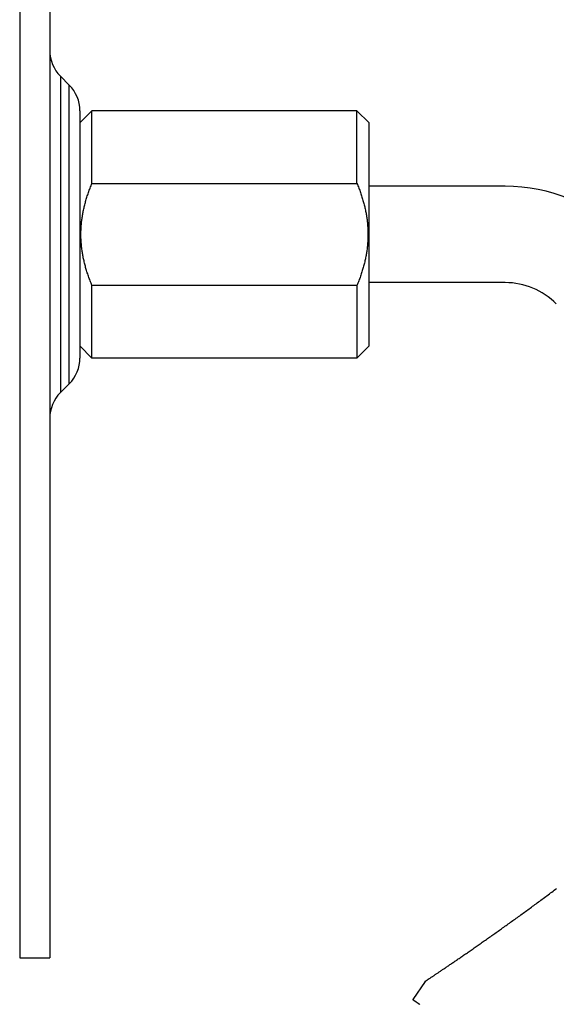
# Model space of a CAD drawing. Extents: x 1045 to 1651, y 1490 to 2391.
# Tile 19 of 39: x 1388 to 1433, y 1643 to 1725. Entities that reach past the tile are written whole.
import ezdxf

# ---------------------------------------------------------------- set-up
doc = ezdxf.new("R2010")
doc.units = 0
doc.layers.add('KF_SONA_5_SIDE_34_', color=7, linetype='CONTINUOUS')

# ---------------------------------------------------------------- blocks, each defined once
blk = doc.blocks.new('*U22')
at = {"layer": 'KF_SONA_5_SIDE_34_'}
for p, q in [((0, 60), (0, -60)), ((2.5, 60), (2.5, -60)), ((3.37868, 13.12132), (3.37868, -13.12132)), ((4.12132, 12.37868), (3.37868, 13.12132)), ((4.12132, -12.37868), (4.12132, 12.37868)), ((5, 10.25736), (5, -10.25736)), ((5, 9.24966), (6.00034, 10.25)), ((6.00034, 4.23323), (6.00034, 10.25)), ((27.99966, 10.25), (6.00034, 10.25)), ((29, 9.24966), (27.99966, 10.25)), ((27.99966, 4.23323), (27.99966, 10.25)), ((29, -9.24966), (29, 9.24966)), ((6.00034, 4.23323), (27.99966, 4.23323)), ((40.30748, 4), (29, 4)), ((40.30748, -4), (29, -4)), ((6.00034, -10.25), (6.00034, -4.23323)), ((27.99966, -4.23323), (6.00034, -4.23323)), ((27.99966, -4.23323), (27.99966, -10.25)), ((5, -9.24966), (6.00034, -10.25)), ((29, -9.24966), (27.99966, -10.25)), ((27.99966, -10.25), (6.00034, -10.25)), ((4.12132, -12.37868), (3.37868, -13.12132)), ((0, -60), (2.5, -60)), ((33.66625, -61.948), (32.64308, -63.46491))]:
    blk.add_line(p, q, dxfattribs=at)
for points in [[(33.6678, -61.947, 0), (33.6682, -61.9467, 0), (33.6701, -61.9455, 0), (33.6734, -61.9432, 0), (33.6781, -61.9401, 0), (33.6842, -61.936, 0), (33.6918, -61.9309, 0), (33.7008, -61.9249, 0), (33.7112, -61.9179, 0), (33.7231, -61.9099, 0), (33.7365, -61.901, 0), (33.7512, -61.8911, 0), (33.7673, -61.8803, 0), (33.7849, -61.8686, 0), (33.8038, -61.8559, 0), (33.824, -61.8424, 0), (33.8456, -61.8279, 0), (33.8686, -61.8125, 0), (33.8928, -61.7963, 0), (33.9184, -61.7791, 0), (33.9452, -61.7611, 0), (33.9733, -61.7423, 0), (34.0027, -61.7226, 0), (34.0333, -61.702, 0), (34.0652, -61.6806, 0), (34.0983, -61.6584, 0), (34.1326, -61.6353, 0), (34.1681, -61.6115, 0), (34.2048, -61.5868, 0), (34.2427, -61.5613, 0), (34.2817, -61.5351, 0), (34.3218, -61.5081, 0), (34.3631, -61.4803, 0), (34.4055, -61.4517, 0), (34.449, -61.4224, 0), (34.4936, -61.3923, 0), (34.5393, -61.3616, 0), (34.586, -61.33, 0), (34.6338, -61.2978, 0), (34.6826, -61.2648, 0), (34.7324, -61.2312, 0), (34.7833, -61.1968, 0), (34.8351, -61.1618, 0), (34.8879, -61.1261, 0), (34.9417, -61.0897, 0), (34.9964, -61.0526, 0), (35.0521, -61.0149, 0), (35.1087, -60.9766, 0), (35.1662, -60.9376, 0), (35.2246, -60.898, 0), (35.2838, -60.8578, 0), (35.3438, -60.8171, 0), (35.4047, -60.7757, 0), (35.4664, -60.7338, 0), (35.5288, -60.6913, 0), (35.5921, -60.6483, 0), (35.6561, -60.6047, 0), (35.7209, -60.5605, 0), (35.7865, -60.5158, 0), (35.8528, -60.4706, 0), (35.9198, -60.4249, 0), (35.9876, -60.3786, 0), (36.0561, -60.3318, 0), (36.1253, -60.2844, 0), (36.1952, -60.2366, 0), (36.2659, -60.1883, 0), (36.3371, -60.1394, 0), (36.4091, -60.0901, 0), (36.4817, -60.0403, 0), (36.555, -59.9899, 0), (36.629, -59.9392, 0), (36.7035, -59.8879, 0), (36.7787, -59.8362, 0), (36.8545, -59.784, 0), (36.9309, -59.7313, 0), (37.008, -59.6782, 0), (37.0856, -59.6247, 0), (37.1638, -59.5707, 0), (37.2425, -59.5163, 0), (37.3218, -59.4614, 0), (37.4017, -59.4062, 0), (37.4821, -59.3505, 0), (37.5631, -59.2944, 0), (37.6446, -59.2378, 0), (37.7265, -59.1809, 0), (37.809, -59.1236, 0), (37.892, -59.0659, 0), (37.9755, -59.0078, 0), (38.0594, -58.9493, 0), (38.1438, -58.8905, 0), (38.2287, -58.8313, 0), (38.314, -58.7717, 0), (38.3998, -58.7118, 0), (38.486, -58.6515, 0), (38.5725, -58.5909, 0), (38.6595, -58.53, 0), (38.7467, -58.4687, 0), (38.8343, -58.4072, 0), (38.9223, -58.3454, 0), (39.0106, -58.2833, 0), (39.0992, -58.2209, 0), (39.1882, -58.1582, 0), (39.2775, -58.0952, 0), (39.3671, -58.032, 0), (39.4571, -57.9684, 0), (39.5473, -57.9046, 0), (39.6379, -57.8404, 0), (39.7287, -57.776, 0), (39.8199, -57.7114, 0), (39.9114, -57.6464, 0), (40.0032, -57.5812, 0), (40.0952, -57.5157, 0), (40.1876, -57.4499, 0), (40.2802, -57.3838, 0), (40.3731, -57.3175, 0), (40.4663, -57.2509, 0), (40.5598, -57.1841, 0), (40.6535, -57.117, 0), (40.7475, -57.0496, 0), (40.8418, -56.982, 0), (40.9363, -56.9141, 0), (41.031, -56.846, 0), (41.1261, -56.7776, 0), (41.2213, -56.709, 0), (41.3168, -56.6401, 0), (41.4125, -56.5709, 0), (41.5085, -56.5016, 0), (41.6047, -56.432, 0), (41.7011, -56.3621, 0), (41.7977, -56.292, 0), (41.8946, -56.2217, 0), (41.9916, -56.1511, 0), (42.0889, -56.0803, 0), (42.1864, -56.0093, 0), (42.284, -55.938, 0), (42.3819, -55.8665, 0), (42.48, -55.7948, 0), (42.5782, -55.7229, 0), (42.6766, -55.6507, 0), (42.7752, -55.5784, 0), (42.874, -55.5058, 0), (42.973, -55.433, 0), (43.0721, -55.3599, 0), (43.1714, -55.2867, 0), (43.2708, -55.2133, 0), (43.3705, -55.1396, 0), (43.4702, -55.0658, 0), (43.5701, -54.9917, 0), (43.6702, -54.9174, 0), (43.7704, -54.8429, 0), (43.8708, -54.7682, 0), (43.9713, -54.6933, 0), (44.0721, -54.6181, 0), (44.1729, -54.5428, 0), (44.2739, -54.4672, 0), (44.3751, -54.3914, 0), (44.4764, -54.3154, 0), (44.5779, -54.2392, 0)], [(6.00034, -4.23323, 0), (5.96044, -4.13567, 0), (5.92154, -4.03868, 0), (5.88363, -3.94224, 0), (5.84671, -3.84634, 0), (5.81076, -3.75097, 0), (5.77578, -3.6561, 0), (5.74175, -3.56173, 0), (5.70867, -3.46784, 0), (5.67652, -3.37442, 0), (5.6453, -3.28144, 0), (5.615, -3.1889, 0), (5.5856, -3.09679, 0), (5.55712, -3.00508, 0), (5.52952, -2.91377, 0), (5.50281, -2.82284, 0), (5.47699, -2.73229, 0), (5.45204, -2.64208, 0), (5.42795, -2.55222, 0), (5.40473, -2.4627, 0), (5.38236, -2.37349, 0), (5.36084, -2.28458, 0), (5.34016, -2.19597, 0), (5.32032, -2.10764, 0), (5.30131, -2.01959, 0), (5.28313, -1.93178, 0), (5.26577, -1.84423, 0), (5.24924, -1.75691, 0), (5.23351, -1.66981, 0), (5.2186, -1.58292, 0), (5.20449, -1.49624, 0), (5.19119, -1.40974, 0), (5.17869, -1.32342, 0), (5.16698, -1.23726, 0), (5.15607, -1.15126, 0), (5.14595, -1.06541, 0), (5.13661, -0.97969, 0), (5.12806, -0.89409, 0), (5.1203, -0.8086, 0), (5.11332, -0.72322, 0), (5.10712, -0.63792, 0), (5.10169, -0.5527, 0), (5.09705, -0.46756, 0), (5.09318, -0.38247, 0), (5.09008, -0.29742, 0), (5.08776, -0.21242, 0), (5.08621, -0.12744, 0), (5.08544, -0.04248, 0), (5.08544, 0.04248, 0), (5.08621, 0.12744, 0), (5.08776, 0.21242, 0), (5.09008, 0.29742, 0), (5.09318, 0.38247, 0), (5.09705, 0.46756, 0), (5.10169, 0.5527, 0), (5.10712, 0.63792, 0), (5.11332, 0.72322, 0), (5.1203, 0.8086, 0), (5.12806, 0.89409, 0), (5.13661, 0.97969, 0), (5.14595, 1.06541, 0), (5.15607, 1.15126, 0), (5.16698, 1.23726, 0), (5.17869, 1.32342, 0), (5.19119, 1.40974, 0), (5.20449, 1.49624, 0), (5.2186, 1.58292, 0), (5.23351, 1.66981, 0), (5.24924, 1.75691, 0), (5.26577, 1.84423, 0), (5.28313, 1.93178, 0), (5.30131, 2.01959, 0), (5.32032, 2.10764, 0), (5.34016, 2.19597, 0), (5.36084, 2.28458, 0), (5.38236, 2.37349, 0), (5.40473, 2.4627, 0), (5.42795, 2.55222, 0), (5.45204, 2.64208, 0), (5.47699, 2.73229, 0), (5.50281, 2.82284, 0), (5.52952, 2.91377, 0), (5.55712, 3.00508, 0), (5.5856, 3.09679, 0), (5.615, 3.1889, 0), (5.6453, 3.28144, 0), (5.67652, 3.37442, 0), (5.70867, 3.46784, 0), (5.74175, 3.56173, 0), (5.77578, 3.6561, 0), (5.81076, 3.75097, 0), (5.84671, 3.84634, 0), (5.88363, 3.94224, 0), (5.92154, 4.03868, 0), (5.96044, 4.13567, 0), (6.00034, 4.23323, 0)], [(27.9997, 4.23323, 0), (28.0396, 4.13567, 0), (28.0785, 4.03868, 0), (28.1164, 3.94224, 0), (28.1533, 3.84634, 0), (28.1892, 3.75097, 0), (28.2242, 3.6561, 0), (28.2583, 3.56173, 0), (28.2913, 3.46784, 0), (28.3235, 3.37442, 0), (28.3547, 3.28144, 0), (28.385, 3.1889, 0), (28.4144, 3.09679, 0), (28.4429, 3.00508, 0), (28.4705, 2.91377, 0), (28.4972, 2.82284, 0), (28.523, 2.73229, 0), (28.548, 2.64208, 0), (28.572, 2.55222, 0), (28.5953, 2.4627, 0), (28.6176, 2.37349, 0), (28.6392, 2.28458, 0), (28.6598, 2.19597, 0), (28.6797, 2.10764, 0), (28.6987, 2.01959, 0), (28.7169, 1.93178, 0), (28.7342, 1.84423, 0), (28.7508, 1.75691, 0), (28.7665, 1.66981, 0), (28.7814, 1.58292, 0), (28.7955, 1.49624, 0), (28.8088, 1.40974, 0), (28.8213, 1.32342, 0), (28.833, 1.23726, 0), (28.8439, 1.15126, 0), (28.8541, 1.06541, 0), (28.8634, 0.97969, 0), (28.8719, 0.89409, 0), (28.8797, 0.8086, 0), (28.8867, 0.72322, 0), (28.8929, 0.63792, 0), (28.8983, 0.5527, 0), (28.903, 0.46756, 0), (28.9068, 0.38247, 0), (28.9099, 0.29742, 0), (28.9122, 0.21242, 0), (28.9138, 0.12744, 0), (28.9146, 0.04248, 0), (28.9146, -0.04248, 0), (28.9138, -0.12744, 0), (28.9122, -0.21242, 0), (28.9099, -0.29742, 0), (28.9068, -0.38247, 0), (28.903, -0.46756, 0), (28.8983, -0.5527, 0), (28.8929, -0.63792, 0), (28.8867, -0.72322, 0), (28.8797, -0.8086, 0), (28.8719, -0.89409, 0), (28.8634, -0.97969, 0), (28.8541, -1.06541, 0), (28.8439, -1.15126, 0), (28.833, -1.23726, 0), (28.8213, -1.32342, 0), (28.8088, -1.40974, 0), (28.7955, -1.49624, 0), (28.7814, -1.58292, 0), (28.7665, -1.66981, 0), (28.7508, -1.75691, 0), (28.7342, -1.84423, 0), (28.7169, -1.93178, 0), (28.6987, -2.01959, 0), (28.6797, -2.10764, 0), (28.6598, -2.19597, 0), (28.6392, -2.28458, 0), (28.6176, -2.37349, 0), (28.5953, -2.4627, 0), (28.572, -2.55222, 0), (28.548, -2.64208, 0), (28.523, -2.73229, 0), (28.4972, -2.82284, 0), (28.4705, -2.91377, 0), (28.4429, -3.00508, 0), (28.4144, -3.09679, 0), (28.385, -3.1889, 0), (28.3547, -3.28144, 0), (28.3235, -3.37442, 0), (28.2913, -3.46784, 0), (28.2583, -3.56173, 0), (28.2242, -3.6561, 0), (28.1892, -3.75097, 0), (28.1533, -3.84634, 0), (28.1164, -3.94224, 0), (28.0785, -4.03868, 0), (28.0396, -4.13567, 0), (27.9997, -4.23323, 0)], [(33.6662, -61.948, 0), (33.6664, -61.9478, 0), (33.6665, -61.9476, 0), (33.6667, -61.9474, 0), (33.6668, -61.9472, 0), (33.6669, -61.947, 0), (33.6671, -61.9468, 0), (33.6672, -61.9466, 0), (33.6673, -61.9464, 0), (33.6675, -61.9462, 0), (33.6676, -61.946, 0), (33.6677, -61.9458, 0), (33.6679, -61.9456, 0), (33.668, -61.9454, 0), (33.6682, -61.9452, 0), (33.6683, -61.945, 0), (33.6684, -61.9448, 0), (33.6686, -61.9446, 0), (33.6687, -61.9444, 0), (33.6689, -61.9442, 0), (33.669, -61.944, 0), (33.6691, -61.9438, 0), (33.6693, -61.9436, 0), (33.6694, -61.9434, 0), (33.6696, -61.9432, 0), (33.6697, -61.9431, 0), (33.6698, -61.9429, 0), (33.67, -61.9427, 0), (33.6701, -61.9425, 0), (33.6703, -61.9423, 0), (33.6704, -61.9421, 0), (33.6705, -61.9419, 0), (33.6707, -61.9417, 0), (33.6708, -61.9415, 0), (33.671, -61.9413, 0), (33.6711, -61.9411, 0), (33.6713, -61.9409, 0), (33.6714, -61.9407, 0), (33.6715, -61.9405, 0), (33.6717, -61.9403, 0), (33.6718, -61.9401, 0), (33.672, -61.9399, 0), (33.6721, -61.9397, 0), (33.6723, -61.9396, 0), (33.6724, -61.9394, 0), (33.6726, -61.9392, 0), (33.6727, -61.939, 0), (33.6729, -61.9388, 0), (33.673, -61.9386, 0), (33.6731, -61.9384, 0), (33.6733, -61.9382, 0), (33.6734, -61.938, 0), (33.6736, -61.9378, 0), (33.6737, -61.9376, 0), (33.6739, -61.9374, 0), (33.674, -61.9373, 0), (33.6742, -61.9371, 0), (33.6743, -61.9369, 0), (33.6745, -61.9367, 0), (33.6746, -61.9365, 0), (33.6748, -61.9363, 0), (33.6749, -61.9361, 0), (33.6751, -61.9359, 0), (33.6752, -61.9357, 0), (33.6754, -61.9355, 0), (33.6755, -61.9354, 0), (33.6757, -61.9352, 0), (33.6758, -61.935, 0), (33.676, -61.9348, 0), (33.6761, -61.9346, 0), (33.6763, -61.9344, 0), (33.6764, -61.9342, 0), (33.6766, -61.934, 0), (33.6767, -61.9338, 0), (33.6769, -61.9337, 0), (33.677, -61.9335, 0), (33.6772, -61.9333, 0), (33.6774, -61.9331, 0), (33.6775, -61.9329, 0), (33.6777, -61.9327, 0), (33.6778, -61.9325, 0), (33.678, -61.9323, 0), (33.6781, -61.9322, 0), (33.6783, -61.932, 0), (33.6784, -61.9318, 0), (33.6786, -61.9316, 0), (33.6787, -61.9314, 0), (33.6789, -61.9312, 0), (33.6791, -61.931, 0), (33.6792, -61.9309, 0), (33.6794, -61.9307, 0), (33.6795, -61.9305, 0), (33.6797, -61.9303, 0), (33.6798, -61.9301, 0), (33.68, -61.9299, 0), (33.6802, -61.9298, 0), (33.6803, -61.9296, 0), (33.6805, -61.9294, 0), (33.6806, -61.9292, 0), (33.6808, -61.929, 0), (33.6809, -61.9288, 0), (33.6811, -61.9287, 0), (33.6813, -61.9285, 0), (33.6814, -61.9283, 0), (33.6816, -61.9281, 0), (33.6817, -61.9279, 0), (33.6819, -61.9277, 0), (33.6821, -61.9276, 0), (33.6822, -61.9274, 0), (33.6824, -61.9272, 0), (33.6825, -61.927, 0), (33.6827, -61.9268, 0), (33.6829, -61.9267, 0), (33.683, -61.9265, 0), (33.6832, -61.9263, 0), (33.6834, -61.9261, 0), (33.6835, -61.9259, 0), (33.6837, -61.9258, 0), (33.6838, -61.9256, 0), (33.684, -61.9254, 0), (33.6842, -61.9252, 0), (33.6843, -61.925, 0), (33.6845, -61.9249, 0), (33.6847, -61.9247, 0), (33.6848, -61.9245, 0), (33.685, -61.9243, 0), (33.6851, -61.9241, 0), (33.6853, -61.924, 0), (33.6855, -61.9238, 0), (33.6856, -61.9236, 0), (33.6858, -61.9234, 0), (33.686, -61.9233, 0), (33.6861, -61.9231, 0), (33.6863, -61.9229, 0), (33.6865, -61.9227, 0), (33.6866, -61.9225, 0), (33.6868, -61.9224, 0), (33.687, -61.9222, 0), (33.6871, -61.922, 0), (33.6873, -61.9218, 0), (33.6875, -61.9217, 0), (33.6876, -61.9215, 0), (33.6878, -61.9213, 0), (33.688, -61.9211, 0), (33.6881, -61.921, 0), (33.6883, -61.9208, 0), (33.6885, -61.9206, 0), (33.6886, -61.9204, 0), (33.6888, -61.9203, 0), (33.689, -61.9201, 0), (33.6892, -61.9199, 0), (33.6893, -61.9198, 0), (33.6895, -61.9196, 0), (33.6897, -61.9194, 0), (33.6898, -61.9192, 0), (33.69, -61.9191, 0), (33.6902, -61.9189, 0), (33.6903, -61.9187, 0), (33.6905, -61.9185, 0), (33.6907, -61.9184, 0), (33.6909, -61.9182, 0), (33.691, -61.918, 0), (33.6912, -61.9179, 0), (33.6914, -61.9177, 0), (33.6915, -61.9175, 0), (33.6917, -61.9174, 0), (33.6919, -61.9172, 0), (33.6921, -61.917, 0), (33.6922, -61.9168, 0), (33.6924, -61.9167, 0), (33.6926, -61.9165, 0), (33.6928, -61.9163, 0), (33.6929, -61.9162, 0), (33.6931, -61.916, 0), (33.6933, -61.9158, 0), (33.6935, -61.9157, 0), (33.6936, -61.9155, 0), (33.6938, -61.9153, 0), (33.694, -61.9152, 0), (33.6942, -61.915, 0), (33.6943, -61.9148, 0), (33.6945, -61.9147, 0), (33.6947, -61.9145, 0), (33.6949, -61.9143, 0), (33.695, -61.9142, 0), (33.6952, -61.914, 0), (33.6954, -61.9138, 0), (33.6956, -61.9137, 0), (33.6957, -61.9135, 0), (33.6959, -61.9133, 0), (33.6961, -61.9132, 0), (33.6963, -61.913, 0), (33.6965, -61.9128, 0), (33.6966, -61.9127, 0), (33.6968, -61.9125, 0), (33.697, -61.9123, 0), (33.6972, -61.9122, 0), (33.6973, -61.912, 0), (33.6975, -61.9119, 0), (33.6977, -61.9117, 0), (33.6979, -61.9115, 0), (33.6981, -61.9114, 0), (33.6982, -61.9112, 0), (33.6984, -61.911, 0), (33.6986, -61.9109, 0), (33.6988, -61.9107, 0), (33.699, -61.9106, 0), (33.6991, -61.9104, 0), (33.6993, -61.9102, 0), (33.6995, -61.9101, 0), (33.6997, -61.9099, 0), (33.6999, -61.9098, 0), (33.7, -61.9096, 0), (33.7002, -61.9094, 0), (33.7004, -61.9093, 0), (33.7006, -61.9091, 0), (33.7008, -61.909, 0), (33.701, -61.9088, 0), (33.7011, -61.9086, 0), (33.7013, -61.9085, 0), (33.7015, -61.9083, 0), (33.7017, -61.9082, 0), (33.7019, -61.908, 0), (33.7021, -61.9079, 0), (33.7022, -61.9077, 0), (33.7024, -61.9075, 0), (33.7026, -61.9074, 0), (33.7028, -61.9072, 0), (33.703, -61.9071, 0), (33.7032, -61.9069, 0), (33.7033, -61.9068, 0), (33.7035, -61.9066, 0), (33.7037, -61.9065, 0), (33.7039, -61.9063, 0), (33.7041, -61.9061, 0), (33.7043, -61.906, 0), (33.7045, -61.9058, 0), (33.7046, -61.9057, 0), (33.7048, -61.9055, 0), (33.705, -61.9054, 0), (33.7052, -61.9052, 0), (33.7054, -61.9051, 0), (33.7056, -61.9049, 0), (33.7058, -61.9048, 0), (33.7059, -61.9046, 0), (33.7061, -61.9045, 0), (33.7063, -61.9043, 0), (33.7065, -61.9042, 0), (33.7067, -61.904, 0), (33.7069, -61.9038, 0), (33.7071, -61.9037, 0), (33.7073, -61.9035, 0), (33.7074, -61.9034, 0), (33.7076, -61.9032, 0), (33.7078, -61.9031, 0), (33.708, -61.9029, 0), (33.7082, -61.9028, 0), (33.7084, -61.9026, 0), (33.7086, -61.9025, 0), (33.7088, -61.9023, 0), (33.709, -61.9022, 0), (33.7092, -61.9021, 0), (33.7093, -61.9019, 0), (33.7095, -61.9018, 0), (33.7097, -61.9016, 0), (33.7099, -61.9015, 0), (33.7101, -61.9013, 0), (33.7103, -61.9012, 0), (33.7105, -61.901, 0), (33.7107, -61.9009, 0), (33.7109, -61.9007, 0), (33.7111, -61.9006, 0), (33.7113, -61.9004, 0), (33.7114, -61.9003, 0), (33.7116, -61.9001, 0), (33.7118, -61.9, 0), (33.712, -61.8999, 0), (33.7122, -61.8997, 0), (33.7124, -61.8996, 0), (33.7126, -61.8994, 0), (33.7128, -61.8993, 0), (33.713, -61.8991, 0), (33.7132, -61.899, 0), (33.7134, -61.8989, 0), (33.7136, -61.8987, 0), (33.7138, -61.8986, 0), (33.714, -61.8984, 0), (33.7141, -61.8983, 0), (33.7143, -61.8981, 0), (33.7145, -61.898, 0), (33.7147, -61.8979, 0), (33.7149, -61.8977, 0), (33.7151, -61.8976, 0), (33.7153, -61.8974, 0), (33.7155, -61.8973, 0), (33.7157, -61.8972, 0), (33.7159, -61.897, 0), (33.7161, -61.8969, 0), (33.7163, -61.8967, 0), (33.7165, -61.8966, 0), (33.7167, -61.8965, 0), (33.7169, -61.8963, 0), (33.7171, -61.8962, 0), (33.7173, -61.896, 0), (33.7175, -61.8959, 0), (33.7177, -61.8958, 0), (33.7179, -61.8956, 0), (33.7181, -61.8955, 0), (33.7183, -61.8954, 0), (33.7185, -61.8952, 0), (33.7187, -61.8951, 0), (33.7189, -61.8949, 0), (33.7191, -61.8948, 0), (33.7193, -61.8947, 0), (33.7195, -61.8945, 0), (33.7197, -61.8944, 0), (33.7199, -61.8943, 0), (33.7201, -61.8941, 0), (33.7203, -61.894, 0), (33.7205, -61.8939, 0)], [(32.6431, -63.4649, 0), (32.6432, -63.465, 0), (32.6434, -63.4651, 0), (32.6439, -63.4655, 0), (32.6445, -63.4659, 0), (32.6453, -63.4664, 0), (32.6463, -63.4671, 0), (32.6474, -63.4679, 0), (32.6487, -63.4688, 0), (32.6502, -63.4698, 0), (32.6519, -63.471, 0), (32.6538, -63.4722, 0), (32.6558, -63.4736, 0), (32.658, -63.4752, 0), (32.6604, -63.4768, 0), (32.6629, -63.4786, 0), (32.6657, -63.4804, 0), (32.6686, -63.4824, 0), (32.6717, -63.4846, 0), (32.675, -63.4868, 0), (32.6784, -63.4892, 0), (32.682, -63.4917, 0), (32.6858, -63.4943, 0), (32.6898, -63.497, 0), (32.694, -63.4999, 0), (32.6983, -63.5029, 0), (32.7028, -63.506, 0), (32.7075, -63.5092, 0), (32.7124, -63.5125, 0), (32.7174, -63.516, 0), (32.7226, -63.5196, 0), (32.728, -63.5233, 0), (32.7336, -63.5271, 0), (32.7394, -63.5311, 0), (32.7453, -63.5352, 0), (32.7514, -63.5394, 0), (32.7577, -63.5437, 0), (32.7642, -63.5481, 0), (32.7708, -63.5527, 0), (32.7776, -63.5574, 0), (32.7846, -63.5622, 0), (32.7918, -63.5671, 0), (32.7992, -63.5722, 0), (32.8067, -63.5774, 0), (32.8144, -63.5827, 0), (32.8223, -63.5881, 0), (32.8304, -63.5936, 0), (32.8386, -63.5993, 0), (32.847, -63.6051, 0), (32.8556, -63.611, 0), (32.8644, -63.617, 0), (32.8734, -63.6232, 0), (32.8825, -63.6295, 0), (32.8918, -63.6359, 0), (32.9013, -63.6424, 0), (32.911, -63.649, 0), (32.9209, -63.6558, 0), (32.9309, -63.6627, 0), (32.9411, -63.6697, 0), (32.9515, -63.6769, 0), (32.9621, -63.6841, 0), (32.9728, -63.6915, 0), (32.9837, -63.699, 0), (32.9948, -63.7067, 0), (33.0061, -63.7144, 0), (33.0176, -63.7223, 0), (33.0292, -63.7303, 0), (33.041, -63.7384, 0), (33.053, -63.7466, 0), (33.0651, -63.7549, 0), (33.0774, -63.7634, 0), (33.0899, -63.772, 0), (33.1025, -63.7807, 0), (33.1153, -63.7895, 0), (33.1283, -63.7984, 0), (33.1415, -63.8074, 0), (33.1548, -63.8166, 0), (33.1683, -63.8259, 0), (33.1819, -63.8352, 0), (33.1957, -63.8447, 0), (33.2097, -63.8544, 0)]]:
    blk.add_polyline3d(points, dxfattribs=at)
for centre, radius, start, end in [((5.5, 15.24264), 3, 180, 225), ((2, 10.25736), 3, 0, 45), ((40.30748, -10), 14, 45, 90), ((40.30748, -10), 6, 45, 90), ((2, -10.25736), 3, 315, 0), ((5.5, -15.24264), 3, 135, 180)]:
    blk.add_arc(centre, radius, start, end, dxfattribs=at)

msp = doc.modelspace()

# ---------------------------------------------------------------- block references
at = {"layer": 'KF_SONA_5_SIDE_34_'}
msp.add_blockref('*U22', (1387.98, 1707.087), dxfattribs=at)

doc.saveas('drawing.dxf')
